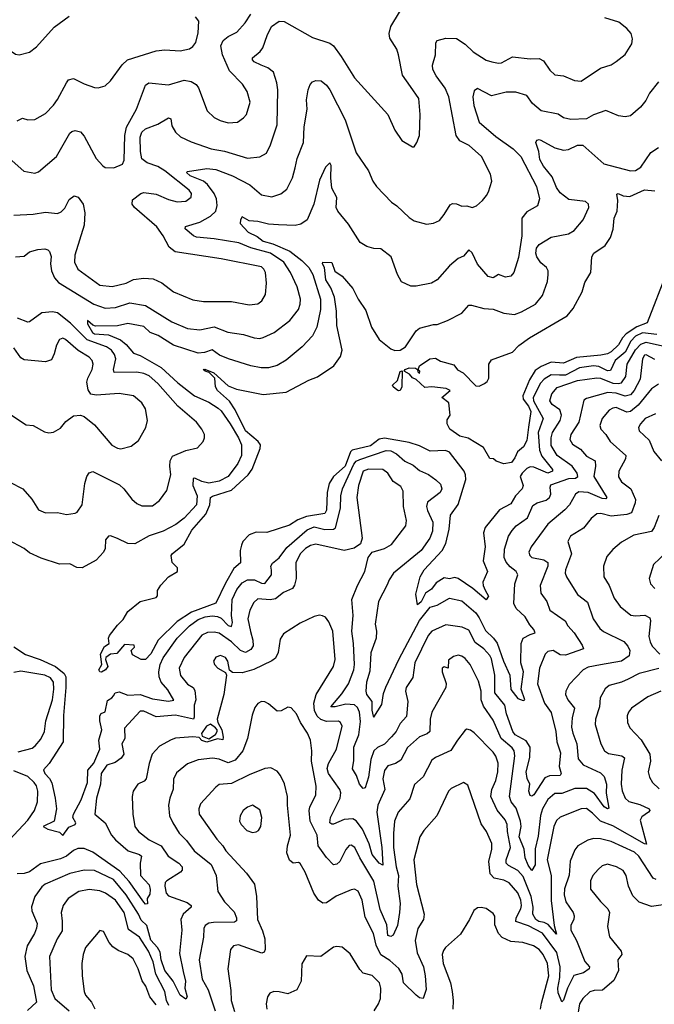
# Model space of a CAD drawing. Extents: x 1933546 to 2138868, y 524910 to 667279.
# Tile 239 of 256: x 2008539 to 2012151, y 619183 to 624784. Entities that reach past the tile are written whole.
import ezdxf

# ---------------------------------------------------------------- set-up
doc = ezdxf.new("R2010")
doc.units = 0

msp = doc.modelspace()

# ---------------------------------------------------------------- linework, layer by layer
at = {"layer": '0CON10XD'}
for points in [[(2008164.1, 624864.1), (2008232.2, 624772.2), (2008245, 624760), (2008275, 624748.6), (2008335.4, 624735.4), (2008425, 624670), (2008485, 624608.8), (2008515, 624588), (2008535, 624584.2), (2008595, 624600), (2008635, 624629.2), (2008735, 624742), (2008821.2, 624805)], [(2009364.6, 623925), (2009325, 623948.8), (2009265, 623969.7), (2009235, 623992.1), (2009225.8, 624035), (2009223.8, 624115), (2009234.4, 624145), (2009255, 624164.2), (2009325, 624190.6), (2009385, 624226.7), (2009399.6, 624219.6), (2009405, 624180), (2009425.8, 624145), (2009455, 624118.5), (2009515, 624089.3), (2009629.1, 624049.1), (2009705, 624036.7), (2009835, 623995.6), (2009905, 624003.3), (2009944.5, 624025.5), (2009967.5, 624072.5), (2010004, 624186), (2010009.1, 624385), (2010003.3, 624425), (2009982.9, 624485), (2009950.5, 624510.5), (2009914.2, 624525.8), (2009874.4, 624545), (2009863.8, 624555), (2009863.4, 624566.6), (2009907.3, 624602.7), (2009923.3, 624625), (2009947.9, 624695), (2009973.1, 624745), (2010015, 624775.5), (2010045, 624773.5), (2010205, 624682.7), (2010305, 624651.2), (2010325.8, 624635.8), (2010368.9, 624575), (2010445, 624453.1), (2010634, 624245), (2010674, 624155), (2010715, 624096.7), (2010775, 624060), (2010785, 624060), (2010800, 624085), (2010813.8, 624125), (2010818.1, 624245), (2010810, 624335), (2010763.9, 624403.9), (2010718.8, 624468.8), (2010695.6, 624585), (2010685, 624616), (2010645, 624678.8), (2010641.8, 624705), (2010651.5, 624745), (2010749.8, 624910.2)], [(2008461.3, 624011.3), (2008562, 623922), (2008603.3, 623915), (2008625, 623910.8), (2008645, 623919.2), (2008748.6, 624005), (2008825, 624138), (2008835, 624148.6), (2008855, 624154.2), (2008885, 624145.8), (2008905, 624121.2), (2008974.4, 623995), (2009012.1, 623952.1), (2009025, 623944.2), (2009075, 623941.4), (2009125, 623962), (2009133.3, 623985), (2009137, 624125), (2009147, 624173), (2009203.2, 624275), (2009255, 624412), (2009273.3, 624425), (2009385, 624413.6), (2009475, 624440.5), (2009515, 624432.3), (2009543.3, 624415), (2009556.9, 624396.9), (2009606, 624266), (2009645, 624227.8), (2009680.2, 624210.2), (2009725, 624197.8), (2009778, 624202), (2009813.8, 624225), (2009829.2, 624245), (2009850.6, 624315), (2009834.5, 624375), (2009807.2, 624417.2), (2009732.5, 624492.5), (2009692.9, 624585), (2009684.1, 624635), (2009696.2, 624665), (2009725, 624687.8), (2009775, 624712.9), (2009822.9, 624767.1), (2009853.8, 624815)], [(2008515, 623434.3), (2008565, 623438), (2008595, 623463.8), (2008642.4, 623477.6), (2008681.2, 623481.2), (2008700, 623475), (2008709.2, 623465), (2008717.3, 623437.3), (2008714.1, 623395), (2008719.7, 623355), (2008736.8, 623315), (2008759.4, 623289.4), (2008960.6, 623165), (2009025, 623143.8), (2009083.8, 623146.2), (2009165, 623172.4), (2009255, 623158.7), (2009405.7, 623065.7), (2009495, 623026.8), (2009565, 623019.4), (2009645, 623036.1), (2009723.4, 623006.6), (2009813.1, 622993.1), (2009873.3, 622973.3), (2009905, 622970), (2009925, 622975.6), (2009987.5, 623005), (2010077, 623073), (2010126.4, 623135), (2010136.1, 623165), (2010137.5, 623195), (2010118.9, 623265), (2010080, 623345), (2010042.1, 623405), (2009966.9, 623455), (2009855, 623486.3), (2009785.5, 623515.5), (2009645, 623538.1), (2009545, 623546.9), (2009527.5, 623555), (2009480.8, 623595), (2009482.7, 623607.3), (2009565, 623632.3), (2009625, 623666.2), (2009655.3, 623694.7), (2009663.4, 623726.6), (2009658.4, 623765), (2009646.5, 623795), (2009607.5, 623847.5), (2009585, 623865.2), (2009510, 623895), (2009488.8, 623915), (2009495, 623921.2), (2009605, 623937.4), (2009655, 623931.4), (2009749.4, 623895), (2009848.6, 623845), (2009915, 623788.2), (2009975, 623775.5), (2010026.1, 623793.9), (2010059.1, 623820.9), (2010091.8, 623885), (2010107.9, 623942.1), (2010118.2, 623995), (2010154.4, 624085.6), (2010158, 624175), (2010174.7, 624274.7), (2010171.9, 624328.1), (2010181.1, 624385), (2010192.5, 624415), (2010205, 624430), (2010225, 624438.8), (2010255, 624436), (2010285, 624412.5), (2010304.5, 624385), (2010392, 624215), (2010455, 624026.2), (2010524.4, 623925), (2010548.9, 623865), (2010569.2, 623835), (2010655, 623745.8), (2010685.4, 623725.4), (2010755, 623658.1), (2010785, 623640.6), (2010855, 623620.8), (2010894.2, 623625.8), (2010928.3, 623641.7), (2010955.6, 623675), (2010989.5, 623730.5), (2011001.8, 623738.2), (2011026.2, 623736.2), (2011055, 623723.1), (2011085, 623725.6), (2011115, 623715.8), (2011138.8, 623725), (2011173.8, 623755), (2011195.7, 623784.3), (2011208, 623805), (2011225.8, 623865), (2011219.4, 623905), (2011166.9, 624005), (2011097.8, 624067.8), (2011044.1, 624094.1), (2011023.8, 624125), (2010982.2, 624345), (2010961.1, 624395), (2010909.5, 624465), (2010891.3, 624501.3), (2010889.5, 624525), (2010905.5, 624585), (2010907.1, 624652.9), (2010915, 624666), (2010965, 624678.9), (2011025, 624676.7), (2011075.4, 624645.4), (2011120.5, 624600.5), (2011195, 624554.4), (2011226, 624544), (2011264.1, 624535.9), (2011281.7, 624538.3), (2011345, 624572.9), (2011445, 624561.5), (2011495, 624563.1), (2011520.6, 624550.6), (2011556.3, 624496.3), (2011585, 624470.8), (2011635.3, 624465.3), (2011697.6, 624437.6), (2011735, 624434.3), (2011845, 624507.5), (2011905, 624527.5), (2011935, 624546), (2011985, 624586.2), (2012024.1, 624645.9), (2012027.5, 624675), (2012020, 624705), (2011995, 624733.8), (2011949.5, 624769.5), (2011868.8, 624795)], [(2008525, 624209.2), (2008555, 624223.1), (2008585, 624214.2), (2008625, 624217.1), (2008685, 624251.4), (2008732, 624298), (2008755, 624330), (2008804.5, 624425.5), (2008817.3, 624442.7), (2008845, 624449.2), (2008905, 624418.5), (2008965, 624398.6), (2008985, 624395.7), (2009025, 624408.6), (2009055, 624436), (2009121.9, 624528.1), (2009153.4, 624556.6), (2009315, 624606.7), (2009365, 624613.3), (2009452.7, 624607.3), (2009505, 624619.2), (2009525, 624632.5), (2009541.9, 624655), (2009555, 624710), (2009559.2, 624775), (2009540.5, 624800.5)], [(2012175, 624430), (2012123.4, 624366.6), (2012104, 624325), (2012073.4, 624286.6), (2012015, 624237.5), (2011985, 624230.8), (2011947.3, 624237.3), (2011875, 624268.1), (2011805, 624243.8), (2011765, 624220.4), (2011676.2, 624216.2), (2011635, 624226.5), (2011605, 624246.2), (2011508, 624265), (2011457.7, 624307.7), (2011425, 624352), (2011362.3, 624372.3), (2011307.3, 624372.7), (2011225, 624351.2), (2011145, 624392.9), (2011125, 624380), (2011117.8, 624345), (2011123.8, 624296.2), (2011155, 624201.9), (2011249, 624119), (2011348.6, 624048.6), (2011390.8, 624005), (2011481.2, 623835), (2011498.5, 623765), (2011485.8, 623725), (2011425, 623690.6), (2011397.3, 623655), (2011396.3, 623553.7), (2011378.3, 623431.7), (2011352.5, 623345), (2011335, 623326), (2011305, 623320), (2011265, 623334.3), (2011235, 623315.7), (2011205, 623323.5), (2011145, 623393.3), (2011115, 623458), (2011095, 623474), (2011065, 623439.2), (2011035, 623425.5), (2010986.4, 623383.6), (2010916, 623305), (2010883.3, 623285), (2010795, 623268), (2010765, 623268), (2010712.3, 623292.3), (2010688.8, 623335), (2010654, 623435), (2010595, 623481.4), (2010555, 623482.9), (2010515, 623493.1), (2010476.3, 623516.3), (2010410.6, 623620.6), (2010349.4, 623695), (2010341.1, 623715), (2010345, 623772.5), (2010315.5, 623825.5), (2010309.5, 623885), (2010312, 623955), (2010305, 623970), (2010279.2, 623945), (2010245, 623872), (2010213.5, 623735), (2010175.3, 623644.7), (2010138.9, 623621.1), (2010107.2, 623612.8), (2010012.9, 623617.1)], [(2009711.2, 621578.8), (2009656.2, 621465), (2009516.6, 621413.4), (2009435, 621360), (2009327.7, 621255), (2009285, 621176.2), (2009255, 621143.8), (2009230, 621145), (2009180.7, 621170.7), (2009172.5, 621195), (2009192.5, 621215), (2009190, 621225), (2009135, 621228.8), (2009092.3, 621177.7), (2009055, 621174), (2009030, 621155), (2009027.5, 621145), (2009040.6, 621105), (2009026.9, 621085), (2009005, 621072.9), (2008995, 621074.6), (2008989.5, 621085), (2009005.8, 621115), (2008998.1, 621175), (2009021.7, 621218.3), (2009048.8, 621235), (2009043.8, 621265), (2009049.7, 621280.3), (2009095, 621340), (2009128.3, 621371.7), (2009155, 621417.5), (2009225, 621473.3), (2009315, 621497.5), (2009324.2, 621505.8), (2009324.1, 621535.9), (2009342.1, 621567.9), (2009385, 621613.8), (2009437.5, 621645), (2009437.5, 621665), (2009406.1, 621696.1), (2009401.2, 621735), (2009406.2, 621745), (2009475, 621800.4), (2009519.4, 621880.6), (2009598.5, 621971.5), (2009621.7, 622025), (2009625, 622065.6), (2009636, 622074), (2009745, 622106.9), (2009838.9, 622195), (2009862.5, 622227.5), (2009908.4, 622345), (2009909.6, 622365), (2009897, 622385), (2009825, 622445.7), (2009765.2, 622565), (2009733, 622613), (2009664.5, 622675), (2009653.9, 622696.1), (2009648.8, 622745), (2009616.7, 622776.7), (2009594, 622785), (2009584, 622795), (2009593.4, 622796.6), (2009643.8, 622775), (2009725, 622701.9), (2009773, 622683), (2009925, 622651.9), (2010055, 622664.5), (2010185, 622733.3), (2010235, 622752.2), (2010327.5, 622815), (2010365, 622868.8), (2010374.5, 622905), (2010344, 623045), (2010342.1, 623125), (2010330.8, 623205), (2010309.2, 623259.2), (2010281.2, 623305), (2010273.6, 623373.6), (2010262.5, 623395), (2010264.2, 623405), (2010315, 623402.5), (2010333.6, 623353.6), (2010373.8, 623325), (2010435.6, 623255), (2010465.4, 623195), (2010508.8, 623128.8), (2010540.9, 623035), (2010584.4, 622965), (2010651.7, 622911.7), (2010675, 622902.5), (2010705, 622903.8), (2010735, 622922.9), (2010795.5, 623014.5), (2010815, 623029.2), (2010895, 623050), (2010915, 623050), (2010975, 623072.5), (2011056, 623114), (2011095, 623159.4), (2011110.3, 623160.3), (2011180.2, 623140.2), (2011235, 623136.4), (2011295.4, 623115.4), (2011355, 623107.9), (2011395, 623122.1), (2011474.7, 623165.3), (2011515.5, 623215), (2011542.9, 623295), (2011547.7, 623335), (2011546.9, 623355), (2011537.5, 623375), (2011505, 623401.1), (2011481.8, 623435), (2011476.2, 623455), (2011481.2, 623485), (2011495, 623505.6), (2011565, 623547.3), (2011663.3, 623566.7), (2011694.7, 623585.3), (2011747.1, 623645), (2011778.6, 623715), (2011775.8, 623735), (2011760.3, 623750.3), (2011665, 623761.5), (2011615, 623800), (2011595, 623830), (2011569.9, 623889.9), (2011520.7, 623950.7), (2011499.4, 623989.4), (2011493.6, 624035), (2011477.5, 624085), (2011482.1, 624097.9), (2011495, 624102.9), (2011505, 624099.5), (2011584.6, 624054.6), (2011635, 624041.8), (2011663.8, 624045), (2011715, 624070.4), (2011745, 624070.8), (2011864.7, 623964.7), (2012015, 623924.4), (2012045, 623925.6), (2012075, 623944.4), (2012131.7, 624028.3), (2012175, 624057.3)], [(2008505, 623672.2), (2008615, 623678), (2008685, 623688.5), (2008755, 623681.9), (2008775, 623690.8), (2008795, 623712), (2008819.7, 623760.3), (2008848.3, 623781.7), (2008870.8, 623775), (2008900, 623735), (2008909.6, 623685), (2008905.3, 623615), (2008851.8, 623445), (2008850.5, 623405), (2008870.6, 623365), (2008995, 623274.6), (2009065, 623266.2), (2009144.8, 623285.2), (2009186.4, 623306.4), (2009245, 623314.5), (2009299.5, 623309.5), (2009347.9, 623287.9), (2009415, 623236.5), (2009525, 623191.1), (2009585, 623181.5), (2009745, 623181.1), (2009845, 623161.1), (2009895, 623168.1), (2009916.9, 623185), (2009938.3, 623221.7), (2009943.1, 623285), (2009937.3, 623345), (2009929.5, 623365), (2009915, 623378.5), (2009686.2, 623423.8), (2009423.8, 623463.8), (2009389.4, 623489.4), (2009355.4, 623555), (2009320.4, 623605), (2009192.1, 623715), (2009179.6, 623735), (2009181.1, 623758.9), (2009227.5, 623795), (2009245, 623801.2), (2009315, 623791.8), (2009385, 623760.8), (2009435, 623747.9), (2009485, 623752.1), (2009515.4, 623774.6), (2009517.5, 623795), (2009503.8, 623815), (2009364.6, 623925)], [(2012222.9, 623347.1), (2012110.5, 623059.5), (2012052.3, 623037.7), (2011992.1, 622997.9), (2011970.6, 622975), (2011947.2, 622935), (2011905, 622893.7), (2011885, 622882.9), (2011846.7, 622875), (2011708.3, 622861.7), (2011635, 622830.8), (2011563.9, 622836.1), (2011508.1, 622811.9), (2011472.4, 622787.6), (2011440.6, 622735), (2011402.6, 622645), (2011404.6, 622624.6), (2011435.8, 622585), (2011448.4, 622555), (2011436.1, 622466.1), (2011425, 622390), (2011406.7, 622355), (2011373.3, 622325), (2011358.3, 622291.7), (2011337.5, 622265), (2011295, 622256.7), (2011251.7, 622271.7), (2011236.4, 622286.4), (2011215, 622288), (2011179.6, 622349.6), (2011092.5, 622402.5), (2011045, 622414.4), (2010987.5, 622455), (2010972.5, 622485), (2010973, 622507), (2010990, 622535), (2010982.5, 622605), (2010942.5, 622635), (2010990, 622675), (2010965.9, 622685.9), (2010885, 622696.2), (2010845, 622692), (2010795, 622737.1), (2010775, 622745.8), (2010757.5, 622767.5), (2010727.5, 622785), (2010733.3, 622795), (2010755, 622803.6), (2010791.7, 622801.7), (2010803.3, 622795), (2010805, 622780), (2010815, 622771.2), (2010816, 622785), (2010806.7, 622795), (2010814.3, 622815), (2010873.1, 622855), (2010905, 622858.8), (2010935, 622841.2), (2011009.8, 622819.8), (2011031.5, 622791.5), (2011062.9, 622775), (2011135, 622701.2), (2011155, 622698.8), (2011185, 622713.8), (2011200, 622725), (2011210, 622745), (2011210, 622825), (2011225, 622848.8), (2011345, 622892.5), (2011380.1, 622929.9), (2011441.1, 622975), (2011655, 623099.5), (2011689.1, 623140.9), (2011740.6, 623235), (2011755, 623288.8), (2011790, 623345), (2011796, 623435), (2011808, 623455), (2011871.4, 623498.6), (2011901.9, 623545), (2011917.6, 623592.4), (2011923.5, 623655), (2011940.6, 623695), (2011944.2, 623755), (2011937.5, 623792.5), (2011945, 623796.2), (2011975, 623781.5), (2012012.1, 623777.9), (2012095, 623816.5), (2012155, 623809.7)], [(2010012.9, 623617.1), (2009955, 623620), (2009895, 623636.4), (2009845, 623640), (2009805, 623662), (2009795.6, 623645), (2009794.3, 623625), (2009839.6, 623575), (2009890.6, 623550.6), (2009924.6, 623525), (2009979.2, 623509.2), (2010076.9, 623466.9), (2010144.7, 623415), (2010184.7, 623375), (2010207.1, 623335), (2010251.2, 623195), (2010251.9, 623135), (2010230, 623035), (2010205.2, 622984.8), (2010147, 622923), (2010055, 622847.3), (2010004.1, 622815.9), (2009956, 622804), (2009912.7, 622802.7), (2009854.1, 622814.1), (2009726.7, 622855), (2009676.9, 622875), (2009635, 622905.9), (2009590.1, 622889.9), (2009555, 622887.9), (2009415, 622931.7), (2009326.8, 622986.8), (2009281.5, 623005), (2009245, 623038.2), (2009155, 623055.3), (2009095, 623042.9), (2008970.5, 623040.5), (2008955.7, 623045.7), (2008925, 623072.5), (2008925, 623053.8), (2008953.5, 623005), (2008965, 622996.2), (2009045, 622992.1), (2009112.6, 622962.6), (2009145.9, 622935.9), (2009187.3, 622887.3), (2009225, 622874.2), (2009345, 622806.1), (2009438.6, 622718.6), (2009534, 622644), (2009615, 622609.1), (2009668.2, 622575), (2009685, 622559.7), (2009737, 622485), (2009784.8, 622404.8), (2009801.4, 622365), (2009800.7, 622305), (2009781.2, 622258.8), (2009724.7, 622185), (2009675, 622158.6), (2009615, 622147.4), (2009575, 622156.9), (2009535, 622176.7), (2009526.3, 622173.7), (2009525.2, 622135), (2009548.3, 622075), (2009545.8, 622025), (2009475, 621947.7), (2009428.6, 621911.4), (2009355, 621873.6), (2009275, 621847.5), (2009195, 621802.3), (2009155, 621803.8), (2009095, 621833.5), (2009055, 621847.1), (2009044.5, 621845.5), (2009026.9, 621825), (2009024.5, 621775.5), (2009015.8, 621755), (2008975, 621708.6), (2008895, 621665.5), (2008865, 621667.5), (2008825, 621688.9), (2008765, 621687.1), (2008660.7, 621720.7), (2008595, 621750.8), (2008563.8, 621775), (2008471.2, 621825)], [(2008483.1, 622153.1), (2008556, 622115), (2008607.2, 622057.2), (2008646, 621995), (2008685, 621978.6), (2008755, 621981.4), (2008805, 621970), (2008855, 621976), (2008866.8, 621983.2), (2008894.4, 622025), (2008909.5, 622145), (2008920.6, 622185), (2008935, 622205.8), (2008955, 622214.3), (2009107.6, 622137.6), (2009132.5, 622115), (2009176.4, 622056.4), (2009205, 622031.4), (2009235, 622018.6), (2009295, 622018.6), (2009335, 622048), (2009375.7, 622105), (2009398.5, 622195), (2009393.9, 622245), (2009394.7, 622275.3), (2009409.3, 622300.7), (2009485, 622332.5), (2009550.7, 622349.3), (2009583.3, 622385), (2009591.2, 622405), (2009590, 622425), (2009575.8, 622455), (2009545.8, 622495), (2009440, 622585), (2009324.7, 622715), (2009275, 622757.5), (2009245, 622771.9), (2009205, 622779.2), (2009077.2, 622777.2), (2009072.3, 622795), (2009085.7, 622855.7), (2009079, 622879), (2009061.3, 622905), (2009033.3, 622923.3), (2008922.5, 622962.5), (2008828, 623058), (2008755, 623115.7), (2008725, 623121.7), (2008665, 623115.8), (2008595, 623064.4), (2008585, 623063.3), (2008526.9, 623086.9)], [(2008475, 622546.2), (2008575, 622480), (2008615, 622476), (2008680.3, 622440.3), (2008705, 622433.3), (2008731.7, 622438.3), (2008770.5, 622459.5), (2008801.7, 622498.3), (2008845, 622531.2), (2008885, 622534), (2008905, 622526), (2008965, 622479.2), (2009064, 622364), (2009095, 622345.6), (2009115, 622342.2), (2009172.6, 622357.4), (2009215, 622390.8), (2009256.3, 622463.7), (2009265.6, 622504.4), (2009255, 622571.2), (2009234.2, 622605), (2009186, 622645), (2009105, 622657.5), (2008975, 622648.6), (2008944.5, 622654.5), (2008928.2, 622678.2), (2008921.7, 622721.7), (2008926.5, 622745), (2008951.5, 622795), (2008956.2, 622825), (2008951.1, 622845), (2008934.7, 622864.7), (2008872.3, 622902.3), (2008799.2, 622965), (2008785, 622971.4), (2008765, 622963.8), (2008748, 622932), (2008735, 622882.5), (2008720.5, 622849.5), (2008685, 622837.8), (2008565, 622849.2), (2008545, 622860.8), (2008505, 622917.1)], [(2012165, 622993.6), (2012085, 623002.5), (2012045, 622983.2), (2012017.5, 622955), (2011985, 622892), (2011929.1, 622845), (2011902.1, 622787.9), (2011885, 622786.3), (2011835, 622810.7), (2011805, 622814.2), (2011725, 622802.7), (2011645, 622761.8), (2011611.9, 622761.9), (2011565, 622763.8), (2011525, 622740), (2011504.4, 622715.6), (2011461.2, 622635), (2011463.3, 622615), (2011518.4, 622515), (2011490.7, 622435), (2011498.7, 622335), (2011511.5, 622301.5), (2011572.4, 622225), (2011572.4, 622215), (2011545, 622205.1), (2011465, 622237.5), (2011445, 622239.5), (2011425, 622231.4), (2011398.4, 622205), (2011387.5, 622185), (2011405.3, 622135), (2011398.7, 622115), (2011361.1, 622075), (2011335, 622029.6), (2011269.6, 621995), (2011189.2, 621895), (2011178.4, 621865), (2011188.1, 621785), (2011177.5, 621705), (2011202.5, 621645), (2011175.6, 621585), (2011176.5, 621565), (2011187.9, 621537.9), (2011208, 621505), (2011195, 621483.3), (2011119, 621549), (2011035, 621605.4), (2011015, 621610.4), (2010985, 621602.5), (2010955, 621607.9), (2010909.7, 621580.3), (2010882.3, 621545), (2010849.2, 621520.8), (2010825, 621471.8), (2010803.3, 621455), (2010793.8, 621516.2), (2010817.8, 621615), (2010841.4, 621655), (2010943.1, 621765), (2010964.8, 621805), (2010984, 621885), (2010991.8, 621965), (2011035, 622025.6), (2011077.9, 622167.9), (2011076.9, 622195), (2011068.5, 622215), (2010985, 622324.6), (2010962.9, 622332.9), (2010875, 622328.8), (2010815, 622359.5), (2010755, 622379.7), (2010615, 622404.3), (2010585, 622397.2), (2010535, 622359.9), (2010431.4, 622335), (2010422.5, 622325), (2010392.4, 622245), (2010325, 622184.7), (2010299.6, 622145), (2010288.3, 622095), (2010285.7, 621994.3), (2010276.5, 621975), (2010172.2, 621957.8), (2010122.1, 621937.9), (2010075, 621909.2), (2009945, 621866.4), (2009885, 621868.6), (2009845.6, 621854.4), (2009810, 621815), (2009800.6, 621795), (2009794.4, 621765), (2009796.6, 621693.4), (2009758.5, 621661.5), (2009711.2, 621578.8)], [(2008505, 621216.6), (2008572.8, 621172.8), (2008655, 621145.1), (2008742.2, 621105), (2008792, 621065), (2008800.8, 621045), (2008801.6, 620985), (2008788.8, 620825), (2008786.8, 620675), (2008707.3, 620552.7), (2008673.7, 620516.3), (2008681.8, 620495), (2008707.9, 620467.9), (2008721.9, 620441.9), (2008741.3, 620355), (2008747.8, 620295), (2008735.5, 620224.5), (2008672.5, 620195), (2008699.3, 620179.3), (2008765, 620161.9), (2008785, 620143.3), (2008818.9, 620191.1), (2008853.9, 620206.1), (2008857.5, 620215), (2008841.5, 620245), (2008844.5, 620265), (2008888.9, 620345), (2008924.1, 620445), (2008927.3, 620515), (2008961.7, 620555), (2008994.7, 620635), (2008988.8, 620685), (2009006.9, 620745), (2008995.6, 620795), (2008996, 620824), (2009003.4, 620836.6), (2009025, 620846), (2009038.4, 620911.6), (2009064.1, 620925.9), (2009072.6, 620937.4), (2009083.1, 620955), (2009105, 620961.2), (2009155, 620942.2), (2009225, 620945.8), (2009295, 620920.2), (2009385, 620907.4), (2009416.7, 620913.3), (2009381.7, 620971.7), (2009344.2, 621015), (2009332.5, 621045), (2009331.4, 621075), (2009338.1, 621115), (2009355, 621153.2), (2009434.8, 621265), (2009504.7, 621335), (2009555, 621371.1), (2009595, 621386.7), (2009635, 621393.2), (2009665, 621389.3), (2009685, 621378.7), (2009725, 621337.3), (2009745, 621331.9), (2009750, 621355), (2009744.8, 621395), (2009748.6, 621485), (2009775, 621543.1), (2009805, 621580), (2009835, 621597.4), (2009875, 621598.4), (2009915, 621579), (2009935, 621577.5), (2009972.7, 621625), (2009973, 621653), (2009968.5, 621675), (2009977.5, 621692.5), (2010015, 621723.1), (2010059.1, 621780.9), (2010175, 621881.7), (2010215, 621899), (2010275, 621883.3), (2010324.8, 621885.2), (2010336.6, 621893.4), (2010365.2, 622004.8), (2010367, 622075), (2010375.6, 622115), (2010440.6, 622255), (2010455, 622272.1), (2010475, 622282.5), (2010625, 622332.4), (2010652.1, 622332.1), (2010683.8, 622315), (2010732.1, 622272.1), (2010779, 622249), (2010815, 622220), (2010865.9, 622195.9), (2010907.3, 622167.3), (2010935, 622142), (2010942.2, 622115), (2010931.9, 622095), (2010860.7, 622039.3), (2010854, 622015), (2010861.1, 621991.1), (2010890.7, 621925), (2010888.4, 621875), (2010873.1, 621835), (2010825, 621763.8), (2010666.4, 621635), (2010641.6, 621598.4), (2010631.3, 621568.7), (2010580.4, 621475), (2010561.6, 621345), (2010570, 621305), (2010567.7, 621265), (2010536.9, 621183.1), (2010532.8, 621077.2), (2010512.7, 621015), (2010508.8, 620965), (2010512.2, 620945), (2010542.5, 620905), (2010543.3, 620856.7), (2010551.4, 620821.4), (2010555, 620816.7), (2010600.9, 620889.1), (2010610, 620950), (2010622.4, 620987.6), (2010697.7, 621145), (2010815, 621366.6), (2010875, 621442.2), (2010915, 621452.9), (2010985, 621493.3), (2011055, 621478.9), (2011135, 621408.8), (2011155, 621380.8), (2011189.6, 621309.6), (2011235.9, 621265.9), (2011256.5, 621236.5), (2011292.7, 621135), (2011328.9, 621055), (2011334.1, 620974.1), (2011375, 620922.7), (2011405, 620910.5), (2011414.3, 620915.7), (2011393.6, 620975), (2011406.1, 621075), (2011391.8, 621125), (2011394.2, 621235.8), (2011404.7, 621265.3), (2011444.1, 621285.9), (2011472.9, 621295), (2011465.4, 621315), (2011442.2, 621342.2), (2011417.1, 621387.1), (2011365.4, 621435), (2011352.1, 621462.1), (2011357.7, 621575), (2011374.4, 621625), (2011364.4, 621645), (2011330.6, 621670.6), (2011308.2, 621698.2), (2011297.6, 621725), (2011298.1, 621771.9), (2011322.1, 621845), (2011341.3, 621878.7), (2011364.4, 621905), (2011429.1, 621950.9), (2011459.8, 622020.2), (2011484, 622035), (2011535, 622051.2), (2011554.2, 622065.8), (2011561.8, 622085), (2011557.8, 622125), (2011562.3, 622137.7), (2011665, 622173.5), (2011703.5, 622176.5), (2011715.2, 622184.8), (2011712.5, 622205), (2011684.2, 622244.2), (2011598.1, 622305), (2011565, 622362), (2011564.2, 622405), (2011571.9, 622435), (2011616.4, 622503.6), (2011623.3, 622535), (2011613.7, 622563.7), (2011570, 622595), (2011557.1, 622615), (2011568.7, 622655), (2011599.1, 622690.9), (2011715, 622732.4), (2011825, 622746.5), (2011845.6, 622745), (2011915, 622716.8), (2011946.3, 622713.7), (2011965, 622718.4), (2011988.5, 622755), (2011996.5, 622825), (2012043.4, 622906.6), (2012075, 622939), (2012105, 622949), (2012215, 622924.1)], [(2012155, 622850.2), (2012105, 622877.5), (2012095, 622875.9), (2012083.3, 622855), (2012071.3, 622738.7), (2012036.2, 622673.8), (2012015, 622650), (2011985, 622641.7), (2011935, 622660), (2011887.6, 622662.4), (2011765, 622629.4), (2011750.3, 622619.7), (2011721.4, 622495), (2011676.8, 622425), (2011670, 622395), (2011685, 622369.5), (2011730.4, 622340.4), (2011765, 622301.8), (2011814.5, 622275), (2011817.2, 622245), (2011807.6, 622185), (2011880.5, 622065), (2011875, 622058.9), (2011855, 622060.2), (2011775.7, 622095), (2011722.3, 622097.7), (2011703.1, 622085), (2011667.7, 622025), (2011642.7, 621995), (2011544.5, 621915), (2011450, 621785), (2011437.8, 621755), (2011443.3, 621735), (2011454.2, 621724.2), (2011522, 621712), (2011545.3, 621695.3), (2011546.1, 621675), (2011502.3, 621565), (2011505, 621521.2), (2011538.9, 621475), (2011556.5, 621425), (2011644.5, 621365), (2011659.1, 621335), (2011695, 621295.6), (2011741.3, 621225), (2011749.2, 621205), (2011645, 621168.3), (2011615, 621171.3), (2011575, 621195.9), (2011545, 621189.1), (2011530.5, 621175), (2011498.7, 621095), (2011487.2, 621005), (2011526.6, 620895), (2011565, 620843.3), (2011591.6, 620735), (2011595.9, 620675), (2011617, 620613), (2011608.9, 620535), (2011621.2, 620495), (2011615, 620484.4), (2011555, 620482.9), (2011528.9, 620471.1), (2011465, 620373.5), (2011455, 620366.7), (2011445, 620371.4), (2011437.3, 620395), (2011442.2, 620435), (2011427.2, 620467.2), (2011422.1, 620505), (2011443.5, 620586.5), (2011444.3, 620645), (2011421.6, 620681.6), (2011360, 620715), (2011345.3, 620735), (2011309.2, 620835), (2011300.7, 620885), (2011243.8, 620953.8), (2011242.7, 621055), (2011225, 621147.1), (2011215, 621167.8), (2011180.9, 621205), (2011131.4, 621241.4), (2011095, 621311.8), (2011058, 621328), (2010965, 621342.3), (2010885, 621306.2), (2010865, 621281.2), (2010788.8, 621125), (2010777.5, 621042.5), (2010738.2, 620985), (2010735.3, 620965), (2010747.8, 620905), (2010740.4, 620819.6), (2010705, 620780.9), (2010682.2, 620735), (2010655, 620703.8), (2010615, 620662.5), (2010575, 620643.1), (2010555.2, 620624.8), (2010537.7, 620575), (2010523.9, 620475), (2010505, 620413.3), (2010495, 620411.2), (2010474.1, 620434.1), (2010455.5, 620485), (2010432.7, 620522.7), (2010441.2, 620568.8), (2010441.1, 620645), (2010469, 620715), (2010479, 620791), (2010474, 620845), (2010461.1, 620871.1), (2010445, 620886.3), (2010395, 620890.6), (2010334.8, 620874.8), (2010309.2, 620875), (2010372, 620948), (2010411.2, 621005), (2010440, 621085), (2010445.2, 621115.2), (2010439.1, 621235), (2010428.9, 621305), (2010437.2, 621395), (2010429.7, 621485), (2010461.2, 621565), (2010502.9, 621645), (2010522.2, 621725), (2010545.6, 621754.4), (2010615, 621775.5), (2010655, 621799.4), (2010736.4, 621905), (2010740, 621935), (2010724.1, 622014.1), (2010722.1, 622102.1), (2010708.1, 622128.1), (2010665, 622157.1), (2010634.5, 622205), (2010605.8, 622225.8), (2010525, 622227.1), (2010494.1, 622215), (2010467.7, 622135), (2010458.9, 622065), (2010488.2, 621835), (2010478.2, 621801.8), (2010442.8, 621777.2), (2010385, 621764.4), (2010225, 621800), (2010195, 621793.5), (2010165, 621776.4), (2010134.7, 621745), (2010110.3, 621695), (2010113.4, 621605), (2010103.5, 621566.5), (2010092.2, 621547.8), (2010041.4, 621525), (2009995, 621489.8), (2009965, 621484.3), (2009895, 621489.2), (2009871.2, 621468.8), (2009848.5, 621425), (2009836.7, 621375), (2009853.2, 621303.2), (2009866.8, 621255), (2009867.2, 621222.8), (2009855, 621200.8), (2009825, 621184.6), (2009795, 621194.7), (2009745, 621243.9), (2009675, 621294.2), (2009645, 621300.5), (2009607.7, 621297.7), (2009575, 621281.8), (2009475.4, 621155), (2009446.4, 621095), (2009455, 621053.1), (2009494.8, 621004.8), (2009525.6, 620985), (2009535, 620968.8), (2009540.9, 620915), (2009531.2, 620885), (2009532.9, 620817.1), (2009527.5, 620805), (2009425, 620827.8), (2009315, 620818.7), (2009245, 620850.6), (2009225, 620850.8), (2009136.2, 620753.8), (2009136.9, 620695), (2009120, 620665), (2009131.1, 620605), (2009117, 620583), (2009081.9, 620558.1), (2009035, 620542.2), (2009002.2, 620495), (2008998.9, 620435), (2008976.2, 620355), (2008967.5, 620265), (2009025, 620214.5), (2009062.4, 620145), (2009085, 620118.4), (2009155.9, 620055.9), (2009220.8, 620035), (2009232.1, 620025), (2009224.5, 619985), (2009226.7, 619915), (2009275, 619861.4), (2009282.5, 619835), (2009280, 619810), (2009263.8, 619785), (2009265.9, 619754.1), (2009255, 619752.9), (2009245, 619764.3), (2009161.8, 619881.8), (2009109.5, 619939.5), (2008955, 620047.7), (2008905, 620069.2), (2008870.6, 620069.4), (2008845, 620057.6), (2008804.9, 620025.1), (2008770.7, 620010.7), (2008658.1, 619981.9), (2008595, 619937), (2008565, 619927.2), (2008525, 619924.7)], [(2010695, 622672), (2010685, 622678.6), (2010664.2, 622695), (2010660.8, 622705), (2010688.6, 622731.4), (2010705, 622782.5), (2010716.2, 622786.2), (2010714.3, 622695), (2010705, 622674.2), (2010695, 622672)], [(2012175, 622710), (2012136.1, 622683.9), (2012059.7, 622590.3), (2012015, 622554.2), (2011995, 622550.6), (2011935, 622578), (2011915, 622574.6), (2011895, 622562.1), (2011854.7, 622515), (2011840.9, 622475), (2011847.5, 622455), (2011875.7, 622425), (2011900.6, 622385), (2011990, 622305), (2011987.5, 622285), (2011948.9, 622215), (2011947.5, 622182.5), (2011964.4, 622155), (2012017.7, 622115), (2012044.6, 622055), (2012042.9, 622035), (2012020.9, 621979.1), (2011995, 621968.4), (2011905, 621960.3), (2011847.5, 621975), (2011825, 621972.2), (2011792.7, 621947.3), (2011747.9, 621892.1), (2011675, 621845.6), (2011659.4, 621815), (2011679.1, 621745), (2011646.7, 621655), (2011644.7, 621635), (2011651.8, 621615), (2011714.7, 621514.7), (2011770.6, 621470.6), (2011803.9, 621375), (2011841.5, 621321.5), (2011862.6, 621302.6), (2011977, 621247), (2012000.6, 621220.6), (2012012.7, 621195), (2012007.5, 621165), (2011965, 621135.5), (2011845, 621113.1), (2011775, 621100.7), (2011746.9, 621085), (2011667.4, 621002.6), (2011648.1, 620965), (2011645.6, 620945), (2011658.5, 620915), (2011696.8, 620866.8), (2011683.1, 620813.1), (2011680.7, 620759.3), (2011686.9, 620725), (2011709.7, 620665), (2011718.8, 620578.8), (2011746.4, 620545), (2011845, 620499.1), (2011865, 620478.6), (2011878.8, 620435), (2011876.7, 620383.3), (2011891.7, 620298.3), (2011885, 620294.6), (2011865, 620306.8), (2011811.3, 620381.3), (2011765, 620410.9), (2011698.9, 620411.1), (2011625, 620382.6), (2011585, 620381.3), (2011545, 620347.1), (2011515.2, 620295), (2011504.1, 620255.9), (2011489.6, 620139.6), (2011473.4, 620066.6), (2011473.4, 619976.6), (2011455, 619943.8), (2011433.1, 619975), (2011415.9, 620015.9), (2011410.7, 620065), (2011382.6, 620135), (2011393.2, 620195), (2011390.6, 620225), (2011365, 620299.2), (2011336.6, 620335), (2011326.1, 620365), (2011356.7, 620596.7), (2011354.2, 620625), (2011342.1, 620642.1), (2011278.7, 620695), (2011235, 620799.4), (2011179, 620879), (2011166.2, 620915), (2011165.3, 620965), (2011150.1, 621020.1), (2011102.5, 621115), (2011075, 621150.6), (2011055, 621163.1), (2011035, 621168.9), (2011007.9, 621162.1), (2010980.2, 621139.8), (2010978.8, 621095), (2010955, 621102), (2010944.3, 621095), (2010942.9, 621075), (2010966.8, 621006.8), (2010965.4, 620985), (2010884.7, 620845.3), (2010876, 620805), (2010872.7, 620735), (2010858.8, 620721.2), (2010814.3, 620705), (2010747.3, 620642.7), (2010708.6, 620571.4), (2010677.5, 620552.5), (2010635, 620538.9), (2010615, 620512), (2010605.3, 620465), (2010618.3, 620405), (2010578.3, 620315), (2010572.6, 620275), (2010600.4, 620075), (2010605.4, 619974.6), (2010585, 619985.6), (2010545, 620034.5), (2010528.6, 620095), (2010489.6, 620179.6), (2010455, 620226.2), (2010435, 620237), (2010385.6, 620234.4), (2010325, 620207.8), (2010315, 620206.9), (2010303.5, 620215), (2010307.5, 620245), (2010362.5, 620355), (2010367.1, 620385), (2010361.3, 620405), (2010297.3, 620495), (2010289.7, 620525), (2010297, 620553), (2010342.7, 620635), (2010374.6, 620764.6), (2010365.6, 620785), (2010352.7, 620792.7), (2010285, 620792.1), (2010252.4, 620802.4), (2010232, 620822), (2010216.2, 620855), (2010213.8, 620896.2), (2010226.4, 620945), (2010324.6, 621105), (2010335.4, 621145), (2010321.9, 621305), (2010298.7, 621358.7), (2010280, 621385), (2010262.5, 621392.5), (2010245, 621395.8), (2010215, 621389.2), (2010135, 621350), (2010039.7, 621290.3), (2010020.7, 621259.3), (2010009.6, 621185), (2009995, 621151.4), (2009974.1, 621135.9), (2009872.3, 621087.7), (2009805, 621069.3), (2009750.3, 621070.3), (2009733.8, 621083.8), (2009723.5, 621135), (2009710, 621155), (2009682.6, 621167.4), (2009655, 621156.9), (2009641.9, 621135), (2009647.1, 621115), (2009666, 621095), (2009709.5, 621069.5), (2009716.7, 621055), (2009701.5, 620945), (2009662.5, 620805), (2009666.2, 620786.2), (2009688.6, 620745), (2009698, 620702), (2009695, 620687.5), (2009665, 620693.3), (2009605, 620673.1), (2009575, 620682.9), (2009560, 620700), (2009525, 620704.7), (2009425, 620696.2), (2009402, 620688), (2009335, 620651.5), (2009292.2, 620605), (2009275, 620553.3), (2009258.2, 620465), (2009247.1, 620452.9), (2009210.6, 620435), (2009185.5, 620395), (2009179.5, 620365), (2009182.9, 620265), (2009193.5, 620195), (2009215.5, 620165), (2009275, 620118.8), (2009344.4, 620085), (2009384.4, 620025), (2009444.4, 619985), (2009464.3, 619965), (2009463.1, 619945), (2009454.5, 619935), (2009376.7, 619885), (2009367.5, 619875), (2009364.7, 619855.3), (2009373.3, 619815), (2009385, 619800.4), (2009492.5, 619762.5), (2009514.3, 619745), (2009515.7, 619735), (2009469.7, 619695), (2009455.8, 619665), (2009461.2, 619605), (2009448, 619472), (2009469.1, 619369.1), (2009483.6, 619315), (2009478.2, 619275), (2009492.5, 619225), (2009485, 619211.9), (2009452.1, 619235), (2009412.6, 619315), (2009364.8, 619374.8), (2009343.6, 619435), (2009339.2, 619479.2), (2009324.1, 619505), (2009285, 619548.2), (2009261.7, 619631.7), (2009230.9, 619660.9), (2009216, 619695), (2009145, 619806.1), (2009072.2, 619892.2), (2008965, 619943.3), (2008905, 619946.6), (2008825, 619926.9), (2008684.7, 619865.3), (2008665, 619850), (2008625, 619795.8), (2008606.4, 619736.4), (2008607.9, 619715), (2008637.6, 619642.4), (2008635.3, 619615), (2008624, 619585), (2008581.4, 619515), (2008568.1, 619455), (2008579.5, 619375), (2008616.8, 619286.8), (2008633.8, 619195), (2008583.5, 619146.5)], [(2012158.5, 622541.5), (2012099.2, 622515), (2012072.1, 622485), (2012062.1, 622465), (2012064.4, 622445), (2012122.7, 622392.7), (2012148, 622328), (2012192.9, 622275)], [(2012177.2, 621962.8), (2012150.4, 621895), (2012135, 621873.2), (2012035, 621852.5), (2011965, 621811.9), (2011915, 621770), (2011880.7, 621729.3), (2011861.5, 621675), (2011864.5, 621615), (2011893.6, 621565), (2011922.9, 621492.9), (2011957.1, 621445), (2012016.9, 621396.9), (2012045, 621391.8), (2012097.1, 621397.1), (2012125, 621380.8), (2012129.6, 621365), (2012120.5, 621275), (2012127.5, 621245), (2012140.1, 621220.1), (2012183.3, 621175)], [(2012255, 621786.7), (2012146, 621685), (2012122.5, 621605), (2012129.2, 621575), (2012155, 621548)], [(2008530.6, 620619.4), (2008609.3, 620640.7), (2008627.1, 620652.9), (2008658.7, 620691.3), (2008679.7, 620735), (2008687.8, 620795), (2008725.2, 620915), (2008733.6, 620975), (2008732, 621015), (2008715, 621039.6), (2008682, 621055), (2008545, 621077.1), (2008505, 621071.2)], [(2012177.4, 621092.6), (2012065, 621063.7), (2012002.9, 621032.9), (2011965, 621014.7), (2011895, 620996.4), (2011872.1, 620977.9), (2011843.9, 620926.1), (2011839.3, 620875), (2011816.1, 620805), (2011815.4, 620775), (2011846.5, 620665), (2011868.1, 620625), (2011890.1, 620610.1), (2011966.5, 620596.5), (2011981.2, 620585), (2011966.8, 620515), (2011963, 620435), (2011967.9, 620397.9), (2011985.9, 620355.9), (2012007.1, 620337.1), (2012069.3, 620319.3), (2012122.2, 620295), (2012125.6, 620285), (2012118.5, 620275), (2012080, 620250), (2012069.9, 620230.1), (2012106.1, 620093.9), (2012095, 620094.6), (2011915, 620197), (2011844.6, 620224.6), (2011799.2, 620269.2), (2011765, 620296.2), (2011735, 620295.5), (2011615, 620246.7), (2011595, 620228.6), (2011579.4, 620195), (2011541.2, 620005), (2011563.8, 619915), (2011563.6, 619773.6), (2011581.6, 619631.6), (2011595, 619580.8), (2011546.4, 619636.4), (2011525, 619647.8), (2011493.3, 619653.3), (2011477.5, 619665), (2011460.8, 619695), (2011461.4, 619735), (2011450, 619795), (2011405, 619909.4), (2011375, 619944), (2011321.7, 619971.7), (2011308.6, 619985), (2011308.1, 620005), (2011333.3, 620075), (2011315.9, 620165.9), (2011313.6, 620205), (2011302.4, 620232.4), (2011256.7, 620286.7), (2011221.4, 620365), (2011226.3, 620405), (2011248.4, 620455), (2011261.4, 620505), (2011262.8, 620555), (2011249.7, 620595), (2011235, 620617.9), (2011125, 620726.7), (2011105, 620742.5), (2011085, 620747.5), (2011075, 620742.5), (2011030.8, 620685), (2010993.4, 620626.6), (2010905, 620586.4), (2010885, 620570.6), (2010835, 620477.1), (2010786.8, 620433.2), (2010758.8, 620351.2), (2010693.8, 620275), (2010672, 620225), (2010666.2, 620153.8), (2010667.1, 620075), (2010681.7, 619965), (2010694.3, 619915), (2010691.7, 619855), (2010704.3, 619755.7), (2010700.5, 619705), (2010688.8, 619631.2), (2010664.2, 619575.8), (2010652.3, 619567.7), (2010635, 619573.8), (2010628.4, 619635), (2010591.3, 619721.3), (2010555, 619883.3), (2010474.2, 620015), (2010447.3, 620075), (2010425, 620088.1), (2010415, 620085.7), (2010395, 620064.2), (2010361.1, 619995), (2010345, 619980.6), (2010325, 619975.7), (2010285, 620017.5), (2010237.1, 620085), (2010231.7, 620145), (2010193, 620225), (2010186.5, 620285), (2010190, 620305), (2010223.8, 620375), (2010227.3, 620422.7), (2010199.4, 620565), (2010201.5, 620625), (2010193.5, 620685), (2010178.1, 620725), (2010137.1, 620785), (2010114.2, 620835), (2010085, 620870), (2010065, 620873.3), (2010027.7, 620852.3), (2010005, 620850), (2009955, 620892.5), (2009935, 620904), (2009915, 620906.2), (2009895, 620893.8), (2009878.3, 620871.7), (2009862.9, 620827.1), (2009835.6, 620695), (2009808.7, 620625), (2009765, 620571.8), (2009725, 620556.1), (2009675, 620576.8), (2009637.1, 620582.9), (2009555, 620572.7), (2009495, 620550.5), (2009430.6, 620499.4), (2009415, 620463.3), (2009413.1, 620406.9), (2009392.7, 620355), (2009386.4, 620316.4), (2009391.1, 620255), (2009410, 620215), (2009447.1, 620157.1), (2009489.2, 620115), (2009532.5, 620055), (2009628, 619978), (2009656.8, 619915), (2009666, 619825), (2009705.4, 619765), (2009759.5, 619709.5), (2009773.8, 619675), (2009772.4, 619657.6), (2009760.9, 619649.1), (2009641.2, 619648.8), (2009616.2, 619643.8), (2009595, 619630.6), (2009586.2, 619613.8), (2009584.6, 619564.6), (2009561.4, 619435), (2009576.8, 619325), (2009610.8, 619265), (2009651, 619145)], [(2012188, 620965), (2012115, 620932.2), (2012021.9, 620868.1), (2012004.3, 620845), (2011997, 620823), (2011998.9, 620785), (2012011.1, 620755), (2012077.2, 620687.2), (2012126, 620605), (2012129.4, 620565), (2012115.6, 620505), (2012123.5, 620475), (2012140.6, 620445), (2012178.1, 620408.1)], [(2009615, 620692.5), (2009653, 620717), (2009662.5, 620735), (2009662.5, 620745), (2009653.3, 620755), (2009625, 620775.5), (2009601.5, 620765), (2009573, 620723), (2009578, 620708), (2009615, 620692.5)], [(2008425, 620060.6), (2008585, 620230.7), (2008622.6, 620285), (2008640.5, 620335), (2008642.7, 620395), (2008634.2, 620425), (2008621.2, 620445), (2008585, 620479.2), (2008505, 620510)], [(2010553.5, 619585), (2010505, 619677.5), (2010488.9, 619775), (2010465, 619825.7), (2010445, 619836.7), (2010425, 619834.5), (2010341.3, 619798.7), (2010285, 619760), (2010265, 619757.1), (2010240, 619775), (2010212.9, 619815), (2010164.4, 619935), (2010135, 619983.3), (2010125, 619990), (2010095, 619986.2), (2010075, 620003.3), (2010060, 620045), (2010063.8, 620085), (2010080, 620145), (2010063.3, 620315), (2010063.8, 620365), (2010047.1, 620437.1), (2010024.4, 620485), (2010005, 620508.1), (2009967.7, 620527.7), (2009935, 620524.5), (2009845, 620488.7), (2009745, 620438.8), (2009675, 620433.3), (2009655, 620417.5), (2009567.3, 620322.7), (2009558.2, 620295), (2009560.8, 620265), (2009661.2, 620121.2), (2009695.8, 620085), (2009711.4, 620055), (2009829.6, 619929.6), (2009875.9, 619865.9), (2009886.7, 619795), (2009892.3, 619665), (2009921.2, 619601.2), (2009934, 619555), (2009936.4, 619493.6), (2009930, 619480), (2009917.1, 619472.9), (2009785, 619520.9), (2009756.2, 619515), (2009739.2, 619495), (2009723.6, 619385), (2009740.5, 619260.5), (2009742.2, 619205), (2009762.4, 619142.4)], [(2012162.2, 619892.2), (2012145, 619900.5), (2012062.4, 620025), (2012038.3, 620048.3), (2011905, 620108.2), (2011845, 620123.9), (2011804.7, 620125.3), (2011773.1, 620116.9), (2011715.3, 620084.7), (2011698.4, 620061.6), (2011673, 619997), (2011666.6, 619916.6), (2011640.5, 619839.5), (2011638.9, 619805), (2011648.4, 619765), (2011689.1, 619705), (2011695.9, 619685), (2011693.2, 619665), (2011676.8, 619633.2), (2011676.7, 619605), (2011708.9, 619545), (2011755, 619426), (2011781.5, 619395), (2011781.1, 619385), (2011748.4, 619361.6), (2011693.7, 619346.3), (2011657.7, 619275), (2011635, 619205.8), (2011625, 619196), (2011605, 619248.1), (2011601.4, 619275), (2011613.1, 619335), (2011616.4, 619395), (2011597, 619477), (2011515, 619587.1), (2011435, 619628.1), (2011364, 619654), (2011364.4, 619675), (2011391.3, 619725), (2011395.2, 619745), (2011392.4, 619775), (2011375, 619817.1), (2011325, 619874.6), (2011295, 619888.9), (2011239.6, 619899.6), (2011216.7, 619925), (2011208.8, 619995), (2011226.1, 620065), (2011227.4, 620097.4), (2011196.9, 620165), (2011165, 620208.8), (2011089.4, 620429.4), (2011065, 620444), (2010995, 620410.6), (2010979.2, 620395), (2010948.5, 620331.5), (2010913.3, 620255), (2010839.5, 620170.5), (2010816.4, 620135), (2010782.9, 620005), (2010796.9, 619865), (2010842.2, 619695), (2010838.2, 619665), (2010805.3, 619614.7), (2010789.4, 619545), (2010801.2, 619475), (2010836.8, 619395), (2010847.8, 619345), (2010852.3, 619267.7), (2010836.2, 619215), (2010815, 619220), (2010795, 619234.4), (2010724.3, 619305), (2010716.7, 619355), (2010696.3, 619386.3), (2010645, 619432.5), (2010595, 619463.1), (2010568.3, 619518.3), (2010553.5, 619585)], [(2009865, 620159.2), (2009885, 620164.2), (2009897.8, 620172.2), (2009912, 620195), (2009917.8, 620245), (2009905, 620288.8), (2009865, 620316.2), (2009835, 620304.3), (2009811.4, 620285), (2009793.3, 620255), (2009789.4, 620225), (2009799.2, 620205), (2009831.3, 620171.3), (2009865, 620159.2)], [(2012215, 619750.9), (2012135, 619739.1), (2012064.6, 619764.6), (2012029.3, 619799.3), (2012004.5, 619855), (2011990.5, 619915), (2011974.6, 619944.6), (2011935.3, 619965.3), (2011885, 619979.6), (2011855, 619969.6), (2011831.2, 619948.8), (2011801.8, 619915), (2011787.9, 619885), (2011787.4, 619837.4), (2011845, 619767.5), (2011886.4, 619726.4), (2011897.1, 619705), (2011884.4, 619625), (2011895.6, 619565.6), (2011961.8, 619485), (2011967.3, 619465), (2011943.1, 619435), (2011948.2, 619375), (2011921.1, 619318.9), (2011856.4, 619263.6), (2011808.2, 619261.8), (2011785, 619252.7), (2011745, 619215.5), (2011724.6, 619185), (2011712.5, 619102.5)], [(2009387, 619175), (2009373.8, 619205), (2009365.6, 619255), (2009313.7, 619353.7), (2009297.9, 619425), (2009271.9, 619485), (2009220.3, 619565), (2009158, 619608), (2009133.9, 619705), (2009084.6, 619775), (2009027.5, 619815), (2008995, 619828.1), (2008935, 619836.5), (2008874.8, 619825.2), (2008815.3, 619784.7), (2008785.5, 619745), (2008775.4, 619705), (2008780.7, 619655), (2008780, 619600), (2008752.7, 619555), (2008708.5, 619455), (2008717.7, 619265), (2008739.5, 619215), (2008820.7, 619145)], [(2011504.1, 619155), (2011508.5, 619188.5), (2011550, 619345), (2011542.5, 619415), (2011518.4, 619465), (2011495, 619493.8), (2011464.2, 619515), (2011403.4, 619533.4), (2011335, 619539.6), (2011285, 619562.1), (2011264.5, 619585), (2011244.4, 619635), (2011243.2, 619683.2), (2011235, 619700), (2011195, 619728), (2011165, 619734), (2011145, 619731.2), (2011124.3, 619715.7), (2011100, 619665), (2011047.6, 619582.4), (2010963.3, 619506.7), (2010950.5, 619489.5), (2010943.9, 619466.1), (2010950.3, 619415), (2010990.3, 619305), (2011001.6, 619255), (2011007.3, 619205), (2011004.5, 619155)], [(2009315, 619180.4), (2009279.3, 619225), (2009256, 619285), (2009235.2, 619315.2), (2009213.8, 619385), (2009185, 619440.6), (2009155, 619466.5), (2009099.6, 619489.6), (2009069.2, 619509.2), (2009047.8, 619535), (2009015, 619596.7), (2008995, 619603.3), (2008913.8, 619505), (2008900, 619465), (2008893.3, 619415), (2008894.5, 619345), (2008905.5, 619255), (2008914.4, 619235), (2008948.5, 619195), (2008967.1, 619157.1)], [(2010556, 619145), (2010581.9, 619185), (2010591.8, 619215), (2010594.4, 619274.4), (2010587.5, 619305), (2010545, 619346), (2010495, 619360), (2010475, 619381.2), (2010420.2, 619470.2), (2010375, 619507.1), (2010345, 619511.4), (2010325, 619507.5), (2010253.9, 619453.9), (2010171.7, 619458.3), (2010145, 619412.5), (2010140.8, 619315), (2010116.7, 619265), (2010065, 619242.5), (2010015, 619252.9), (2009985, 619255.6), (2009963.4, 619246.6), (2009950, 619225), (2009941.4, 619185), (2009945.7, 619155)]]:
    msp.add_lwpolyline(points, dxfattribs=at)

doc.saveas('drawing.dxf')
